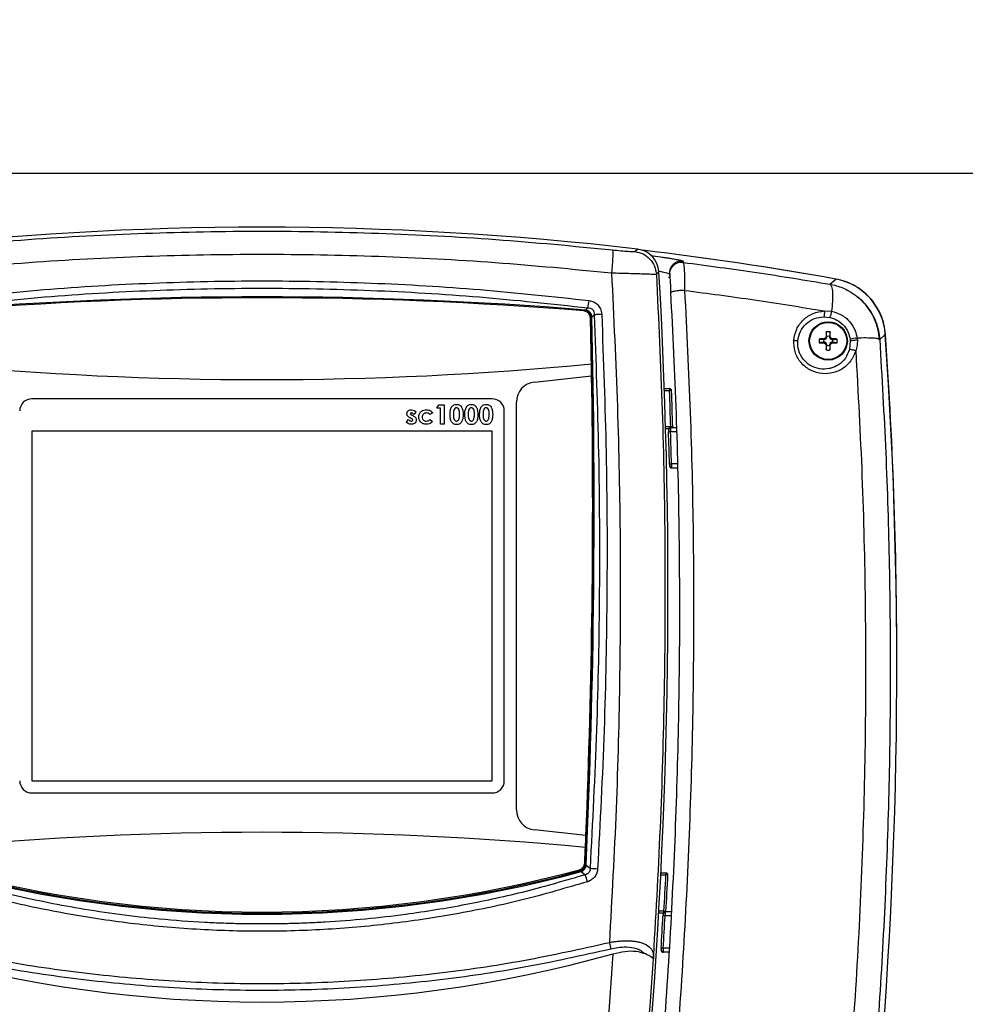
# Model space of a CAD drawing. Header units: inches. Extents: x 0.6 to 33.8, y 0 to 21.7.
# Tile 27 of 172: x 7.2 to 9.5, y 14.6 to 17. Entities that reach past the tile are written whole.
import ezdxf

# ---------------------------------------------------------------- set-up
doc = ezdxf.new("R2010")
doc.units = ezdxf.units.IN
doc.header["$MEASUREMENT"] = 0
doc.layers.add('FORMAT', color=7, linetype='Continuous')
doc.styles.add('SLDTEXTSTYLE3', font='TXT', dxfattribs={"width": 0.75})
doc.dimstyles.new('SLDDIMSTYLE0', dxfattribs={"dimtxt": 0.125, "dimasz": 0.13, "dimexe": 0, "dimexo": 0.0625, "dimgap": 0.03125, "dimtad": 0, "dimtih": 1, "dimtoh": 1, "dimdec": 1, "dimlfac": 4, "dimrnd": 1e-09, "dimzin": 12, "dimdsep": 46, "dimtxsty": 'SLDTEXTSTYLE3', "dimsah": 1, "dimcen": 0.09, "dimadec": 0, "dimazin": 3, "dimtfac": 1, "dimtdec": 1, "dimtofl": 0, "dimtmove": 0, "dimatfit": 3, "dimfxl": 1, "dimfrac": 2, "dimtolj": 1, "dimtzin": 12, "dimarcsym": 0})

# ---------------------------------------------------------------- blocks, each defined once
blk = doc.blocks.new('_D_3')
at = {"layer": 'FORMAT'}
for p, q in [((5.9903, 17.001), (3.3416, 17.001)), ((3.4666, 17.001), (3.4666, 10.7356)), ((3.2819, 10.7102), (3.2438, 10.7102)), ((3.2438, 10.7102), (3.2438, 10.5118)), ((3.6513, 10.7102), (3.6894, 10.7102)), ((3.6894, 10.7102), (3.6894, 10.5118)), ((3.2438, 10.5118), (3.2819, 10.5118)), ((3.6894, 10.5118), (3.6513, 10.5118)), ((3.4666, 4.0594), (3.4666, 10.3248)), ((13.003, 4.0594), (3.3416, 4.0594))]:
    blk.add_line(p, q, dxfattribs=at)
for points in [[(3.4666, 17.001), (3.4466, 16.871), (3.4866, 16.871)], [(3.4666, 4.0594), (3.4866, 4.1894), (3.4466, 4.1894)]]:
    blk.add_solid(points, dxfattribs=at)
at = {"layer": 'FORMAT', "char_height": 0.125, "attachment_point": 1, "style": 'SLDTEXTSTYLE3'}
for s, insert in [('1315', (3.2819, 10.6729)), ('51.8', (3.305, 10.4859))]:
    blk.add_mtext(s, dxfattribs=dict(at, insert=insert))

msp = doc.modelspace()

# ---------------------------------------------------------------- linework, layer by layer
at = {"color": 7, "linetype": 'Continuous'}
for p, q in [((11.9389, 16.626), (5.9863, 16.626)), ((8.6933, 16.4355), (8.6997, 16.4414)), ((8.8106, 16.4122), (8.8108, 16.4089)), ((8.7455, 16.3801), (8.7517, 16.3861)), ((8.7773, 16.3811), (8.7775, 16.3779)), ((8.7778, 16.3838), (8.7775, 16.3779)), ((8.7748, 16.3733), (8.7787, 16.3728)), ((9.1683, 16.3558), (9.1825, 16.3683)), ((8.5724, 16.2905), (8.5687, 16.2906)), ((8.5727, 16.2927), (8.5725, 16.2905)), ((8.5727, 16.2927), (8.5786, 16.2982)), ((9.1547, 16.2907), (9.1722, 16.2898)), ((8.5861, 16.2722), (8.5862, 16.276)), ((8.5883, 16.2761), (8.5862, 16.276)), ((8.5883, 16.2761), (8.5937, 16.2812)), ((9.1537, 16.2763), (9.168, 16.2749)), ((9.1688, 16.2393), (9.1676, 16.2283)), ((9.1424, 16.2221), (9.1535, 16.2209)), ((9.1534, 16.2225), (9.155, 16.2209)), ((9.1534, 16.2126), (9.155, 16.2142)), ((9.1535, 16.2209), (9.155, 16.2209)), ((9.155, 16.2142), (9.1535, 16.2141)), ((9.155, 16.2209), (9.1591, 16.2226)), ((9.1591, 16.2124), (9.155, 16.2142)), ((9.1574, 16.2243), (9.1591, 16.2226)), ((9.1574, 16.2107), (9.1591, 16.2124)), ((9.1591, 16.2226), (9.1609, 16.2267)), ((9.1609, 16.2083), (9.1591, 16.2124)), ((9.1593, 16.2283), (9.1609, 16.2267)), ((9.1609, 16.2267), (9.1608, 16.2283)), ((9.1692, 16.2283), (9.1676, 16.2267)), ((9.1676, 16.2283), (9.1676, 16.2267)), ((9.1676, 16.2267), (9.1693, 16.2226)), ((9.1693, 16.2124), (9.1676, 16.2083)), ((9.1711, 16.2243), (9.1693, 16.2226)), ((9.1693, 16.2226), (9.1734, 16.2209)), ((9.1734, 16.2142), (9.1693, 16.2124)), ((9.1711, 16.2107), (9.1693, 16.2124)), ((9.175, 16.2225), (9.1734, 16.2209)), ((9.1734, 16.2209), (9.175, 16.2209)), ((9.175, 16.2126), (9.1734, 16.2142)), ((9.175, 16.2141), (9.1734, 16.2142)), ((9.186, 16.2129), (9.175, 16.2141)), ((9.218, 16.2175), (9.2161, 16.1966)), ((9.2176, 16.2217), (9.218, 16.2175)), ((9.2348, 16.2243), (9.2353, 16.2192)), ((9.2897, 16.2207), (9.2883, 16.2214)), ((9.2897, 16.2207), (9.3035, 16.2333)), ((9.1593, 16.2067), (9.1609, 16.2083)), ((9.1596, 16.1957), (9.1608, 16.2067)), ((9.1608, 16.2067), (9.1609, 16.2083)), ((9.1692, 16.2067), (9.1676, 16.2083)), ((9.1676, 16.2083), (9.1676, 16.2067)), ((8.4483, 16.1171), (8.5877, 16.1321)), ((8.7649, 16.1011), (8.7776, 16.1011)), ((8.7651, 16.0962), (8.7776, 16.0962)), ((8.7776, 16.1011), (8.7776, 16.0962)), ((8.7825, 16.0963), (8.7776, 16.0962)), ((8.3453, 16.0765), (7.2233, 16.0765)), ((8.4044, 15.0739), (8.4044, 16.0682)), ((8.1596, 16.0437), (8.1544, 16.0381)), ((8.2101, 16.0538), (8.2151, 16.0616)), ((8.2197, 16.0538), (8.2101, 16.0538)), ((8.2151, 16.0616), (8.2281, 16.0616)), ((8.2197, 16.0147), (8.2197, 16.0538)), ((8.2281, 16.0616), (8.2281, 16.0147)), ((8.3748, 15.1444), (8.3748, 16.0469)), ((8.1362, 16.0199), (8.1413, 16.0255)), ((8.1482, 16.0283), (8.1454, 16.0297)), ((8.1488, 16.0368), (8.1518, 16.0353)), ((8.1933, 16.0255), (8.1999, 16.021)), ((8.2005, 16.042), (8.1935, 16.0381)), ((8.3453, 15.9977), (7.2233, 15.9977)), ((7.2233, 15.9977), (7.2233, 15.1444)), ((8.2281, 16.0147), (8.2197, 16.0147)), ((8.3453, 15.1444), (8.3453, 15.9977)), ((8.7804, 16.0076), (8.7679, 16.0076)), ((8.7753, 16.0027), (8.7681, 16.0027)), ((8.775, 16.0008), (8.775, 16.0005)), ((8.7801, 15.9961), (8.7751, 15.9959)), ((8.78, 16.0054), (8.7795, 16.0054)), ((8.7945, 16.0059), (8.7799, 16.0059)), ((8.7948, 15.9961), (8.7801, 15.9961)), ((8.7853, 16.0077), (8.7804, 16.0076)), ((8.7804, 16.0059), (8.7804, 16.0076)), ((8.7823, 15.9173), (8.7774, 15.9172)), ((8.7971, 15.9173), (8.7823, 15.9173)), ((8.7973, 15.9075), (8.7825, 15.9075)), ((7.2233, 15.1444), (8.3453, 15.1444)), ((7.2233, 15.1149), (8.3453, 15.1149)), ((8.5737, 15.0114), (8.4483, 15.025)), ((8.5723, 14.9392), (8.5722, 14.942)), ((8.5745, 14.939), (8.5722, 14.9391)), ((8.5745, 14.939), (8.5839, 14.9315)), ((8.5584, 14.9248), (8.5613, 14.9253)), ((8.5619, 14.9233), (8.5613, 14.9253)), ((8.5619, 14.9233), (8.5718, 14.9154)), ((8.7562, 14.9151), (8.7687, 14.9151)), ((8.7565, 14.92), (8.7687, 14.92)), ((8.7687, 14.92), (8.7687, 14.9151)), ((8.7623, 14.8216), (8.7512, 14.8216)), ((8.764, 14.8265), (8.7515, 14.8265)), ((8.764, 14.8238), (8.764, 14.8265)), ((8.7689, 14.8262), (8.764, 14.8265)), ((8.7819, 14.8248), (8.7669, 14.8248)), ((8.7666, 14.815), (8.7617, 14.8152)), ((8.7814, 14.815), (8.7666, 14.815)), ((8.7621, 14.7362), (8.7572, 14.7365)), ((8.7763, 14.7264), (8.7618, 14.7264)), ((8.7769, 14.7362), (8.7621, 14.7362)), ((8.7381, 14.7183), (8.7362, 14.7121)), ((8.7381, 14.7183), (8.7381, 14.7172)), ((8.7381, 14.7172), (8.7381, 14.7105))]:
    msp.add_line(p, q, dxfattribs=at)
at = {"color": 7, "linetype": 'Continuous', "flags": 128}
for points in [[(8.7754, 15.9982), (8.7752, 15.9979), (8.7751, 15.9976)], [(8.785, 16.0059), (8.7853, 16.0067), (8.7853, 16.0077)], [(8.7736, 14.9148), (8.7736, 14.9148), (8.7733, 14.9148), (8.7729, 14.9148), (8.7723, 14.9149), (8.7716, 14.9149), (8.7707, 14.915), (8.7697, 14.915), (8.7687, 14.9151)], [(8.7686, 14.8248), (8.7687, 14.8253), (8.7689, 14.8262)]]:
    msp.add_lwpolyline(points, dxfattribs=at)
at = {"color": 7, "linetype": 'Continuous'}
for radius in [0.0468, 0.0452]:
    msp.add_circle((9.1642, 16.2175), radius, dxfattribs=at)
for centre, radius, start, end in [((7.7843, 8.6208), 7.874, 83.32407, 96.67593), ((7.7863, 8.6191), 7.874, 79.78228, 83.24526), ((7.7863, 8.6191), 7.874, 79.78633, 83.24526), ((-5.0058, 15.6087), 13.7795, 354.69103, 3.23401), ((7.7843, 6.6769), 9.6481, 85.31299, 94.68701), ((7.7843, 6.6769), 9.6457, 85.33605, 94.66395), ((8.3976, 16.3357), 0.1848, 348.3121, 353.8998), ((8.5672, 16.2729), 0.0177, 1.333, 85.3361), ((8.5673, 16.2719), 0.0187, 74.7327, 85.8206), ((8.5673, 16.2719), 0.0187, 0.8957, 73.7662), ((-11.0937, 15.8115), 19.685, 357.4685, 1.34112), ((-11.0937, 15.8115), 19.6875, 357.45985, 1.35221), ((-11.083, 15.8157), 19.6732, 1.00747, 1.33297), ((10.1811, 16.203), 1.0221, 177.9642, 178.5809), ((9.1642, 16.2175), 0.0223, 78.0229, 101.9771), ((8.1474, 16.203), 1.0221, 1.4191, 2.0358), ((9.1642, 16.2175), 0.0223, 168.0229, 191.9771), ((9.1787, 15.2007), 1.0221, 91.4191, 92.0358), ((9.1787, 17.2344), 1.0221, 267.9642, 268.5809), ((9.1642, 16.2175), 0.0113, 162.515, 197.485), ((9.5099, 15.473), 0.8299, 115.1343, 115.4375), ((9.5099, 16.962), 0.8299, 244.5625, 244.8657), ((9.9087, 15.8719), 0.8299, 154.5625, 154.8657), ((9.9087, 16.5632), 0.8299, 205.1343, 205.4375), ((9.1642, 16.2175), 0.0113, 72.515, 107.485), ((8.4197, 15.8719), 0.8299, 25.1343, 25.4375), ((8.4197, 16.5632), 0.8299, 334.5625, 334.8657), ((8.8186, 15.473), 0.8299, 64.5625, 64.8657), ((8.8186, 16.962), 0.8299, 295.1343, 295.4375), ((9.1497, 15.2007), 1.0221, 87.9642, 88.5809), ((9.1642, 16.2175), 0.0113, 342.515, 17.485), ((9.1497, 17.2344), 1.0221, 271.4191, 272.0358), ((9.1642, 16.2175), 0.0223, 348.0229, 11.9771), ((9.2461, 16.0948), 0.13, 94.9832, 102.6483), ((-2.5287, 15.4186), 11.8602, 354.47369, 3.93851), ((-2.5363, 15.4259), 11.8679, 359.88883, 3.89965), ((10.1811, 16.232), 1.0221, 181.4191, 182.0358), ((9.1642, 16.2175), 0.0223, 258.0229, 281.9771), ((9.1642, 16.2175), 0.0113, 252.515, 287.485), ((8.1474, 16.232), 1.0221, 357.9642, 358.5809), ((7.7843, 24.523), 8.3999, 264.5153, 275.4847), ((-11.083, 15.8157), 19.6732, 0.92146, 1.00747), ((8.4536, 16.0682), 0.0492, 96.1305, 180), ((-11.083, 15.8157), 19.6732, 357.65701, 0.92146), ((8.7776, 16.0962), 0.00492, 2.0253, 90), ((-5.0058, 15.6087), 13.792, 1.65709, 2.02528), ((-5.0058, 15.6087), 13.7969, 1.65709, 2.02528), ((7.2233, 16.0469), 0.0295, 90, 180), ((8.3453, 16.0469), 0.0295, 0, 90), ((8.7799, 16.001), 0.00492, 90, 181.8267), ((-4.9779, 15.5621), 13.7598, 1.47869, 1.80658), ((-4.9779, 15.5621), 13.7648, 1.47869, 1.80658), ((8.7825, 15.9124), 0.00492, 181.4582, 270), ((7.2233, 15.1444), 0.0295, 180, 270), ((8.3453, 15.1444), 0.0295, 270, 0), ((8.4536, 15.0739), 0.0492, 180, 263.8358), ((7.7843, 6.6191), 8.3999, 84.61559, 95.38441), ((-11.083, 15.8157), 19.6732, 357.57094, 357.65701), ((-11.083, 15.8157), 19.6732, 357.46047, 357.57094), ((8.5532, 14.9448), 0.0177, 285.1971, 357.4605), ((8.5535, 14.9429), 0.0187, 285.1983, 348.9295), ((8.5535, 14.9429), 0.0187, 348.9295, 357.4685), ((7.7843, 17.7743), 2.9552, 254.7438, 285.2562), ((7.7843, 17.7743), 2.9528, 254.8017, 285.1983), ((7.7843, 17.7753), 2.9508, 254.8029, 285.1971), ((8.378, 14.8388), 0.2084, 16.6183, 21.5795), ((8.628, 15.4106), 0.4812, 264.7378, 266.9407), ((-5.0058, 15.6087), 13.792, 356.7485, 357.11702), ((8.7687, 14.9151), 0.00492, 357.117, 90), ((-5.0058, 15.6087), 13.7969, 356.7485, 357.11702), ((8.7669, 14.8199), 0.00492, 90, 176.9086), ((-4.9779, 15.5621), 13.7598, 356.56013, 356.88842), ((-4.9779, 15.5621), 13.7648, 356.56013, 356.88842), ((7.7843, 17.7743), 3.1693, 254.3305, 285.6695), ((-5.0058, 15.6087), 13.6749, 354.70538, 356.28543), ((8.7618, 14.7313), 0.00492, 176.5396, 270), ((-5.0058, 15.6087), 13.7732, 354.71505, 356.26081)]:
    msp.add_arc(centre, radius, start, end, dxfattribs=at)
for centre, major_axis, ratio, start_param, end_param in [((8.6927, 16.3827), (0.043, 0.0405), 0.998961, 5.584359, 6.981141), ((8.6926, 16.3826), (-0.0432, -0.0406), 0.995852, 2.44504, 3.838733), ((9.1561, 16.223), (0.11, 0.0987), 0.999021, 5.620878, 6.943657)]:
    msp.add_ellipse(centre, major_axis=major_axis, ratio=ratio, start_param=start_param, end_param=end_param, dxfattribs=at)
for points, knots in [([(6.9304, 16.4397), (7.0251, 16.4488), (7.2142, 16.4671), (7.4992, 16.4816), (7.7843, 16.4869), (8.0694, 16.4816), (8.3544, 16.4671), (8.5435, 16.4488), (8.6382, 16.4397)], [0, 0, 0, 0, 0.166927, 0.333509, 0.5, 0.666489, 0.833072, 1, 1, 1, 1]), ([(6.9324, 16.3836), (7.0268, 16.3927), (7.2155, 16.4109), (7.4998, 16.4254), (7.7843, 16.4306), (8.0688, 16.4254), (8.3531, 16.4109), (8.5418, 16.3927), (8.6362, 16.3836)], [0, 0, 0, 0, 0.166895, 0.333504, 0.500001, 0.666499, 0.833106, 1, 1, 1, 1]), ([(8.6382, 16.4397), (8.6386, 16.4387), (8.6393, 16.4365), (8.6393, 16.4235), (8.6382, 16.4051), (8.6369, 16.3906), (8.6362, 16.3836)], [0, 0, 0, 0, 0.2412, 0.5, 0.7588, 1, 1, 1, 1]), ([(8.6382, 16.4397), (8.6454, 16.439), (8.6597, 16.4375), (8.6776, 16.4359), (8.6903, 16.4351), (8.6923, 16.4353), (8.6933, 16.4355)], [0, 0, 0, 0, 0.252424, 0.503216, 0.752181, 1, 1, 1, 1]), ([(8.7312, 16.4258), (8.7396, 16.4247), (8.7521, 16.423), (8.7666, 16.4209), (8.7763, 16.4194), (8.7818, 16.4185), (8.7844, 16.418)], [0, 0, 0, 0, 0.41321, 0.620421, 0.816415, 1, 1, 1, 1]), ([(8.8108, 16.4089), (8.8087, 16.4091), (8.8043, 16.4094), (8.7979, 16.408), (8.7919, 16.4054), (8.7867, 16.4015), (8.7824, 16.3965), (8.7794, 16.3907), (8.7779, 16.3864), (8.7778, 16.384), (8.7778, 16.3838)], [0, 0, 0, 0, 0.140935, 0.28187, 0.422805, 0.56374, 0.704676, 0.845611, 0.986546, 1, 1, 1, 1]), ([(8.7844, 16.418), (8.7867, 16.4176), (8.7931, 16.4165), (8.801, 16.415), (8.8069, 16.4137), (8.8101, 16.4127), (8.8105, 16.4123), (8.8106, 16.4122)], [0, 0, 0, 0, 0.143132, 0.399348, 0.622517, 0.820023, 1, 1, 1, 1]), ([(8.8108, 16.4089), (8.8113, 16.4076), (8.8123, 16.405), (8.8135, 16.3895), (8.8142, 16.3677), (8.8143, 16.3498), (8.8143, 16.3408)], [0, 0, 0, 0, 0.249841, 0.499615, 0.749608, 1, 1, 1, 1]), ([(8.8108, 16.4089), (8.8707, 16.401), (8.9906, 16.3852), (9.109, 16.3656), (9.1683, 16.3558)], [0, 0, 0, 0, 0.499795, 1, 1, 1, 1]), ([(8.6362, 16.3836), (8.6415, 16.2748), (8.652, 16.0572), (8.6582, 15.7302), (8.6572, 15.4032), (8.6489, 15.0764), (8.6369, 14.859), (8.6309, 14.7503)], [0, 0, 0, 0, 0.200085, 0.400109, 0.600172, 0.800151, 1, 1, 1, 1]), ([(8.6362, 16.3836), (8.6437, 16.3834), (8.658, 16.383), (8.6784, 16.3824), (8.6969, 16.3818), (8.7132, 16.3813), (8.7266, 16.3809), (8.7368, 16.3805), (8.7436, 16.3803), (8.7448, 16.3802), (8.7454, 16.3801)], [0, 0, 0, 0, 0.130694, 0.25085, 0.378482, 0.500883, 0.626776, 0.75044, 0.874765, 1, 1, 1, 1]), ([(8.7454, 16.3801), (8.7507, 16.2695), (8.7613, 16.048), (8.7673, 15.7154), (8.7659, 15.3827), (8.7569, 15.0501), (8.7444, 14.8289), (8.7381, 14.7183)], [0, 0, 0, 0, 0.200012, 0.400051, 0.60013, 0.800107, 1, 1, 1, 1]), ([(8.7519, 16.388), (8.7525, 16.3879), (8.7617, 16.3859), (8.7697, 16.3838), (8.7764, 16.3818), (8.777, 16.3814), (8.7773, 16.3811)], [0, 0, 0, 0, 0.032182, 0.515676, 0.757948, 1, 1, 1, 1]), ([(8.7777, 16.3839), (8.7778, 16.3831), (8.7779, 16.3814), (8.7785, 16.3704), (8.7795, 16.3548), (8.7802, 16.3421), (8.7805, 16.3357)], [0, 0, 0, 0, 0.250219, 0.500218, 0.750092, 1, 1, 1, 1]), ([(6.9873, 16.316), (7.0756, 16.3256), (7.2521, 16.3448), (7.5182, 16.3602), (7.7843, 16.3657), (8.0504, 16.3602), (8.3165, 16.3448), (8.493, 16.3256), (8.5813, 16.316)], [0, 0, 0, 0, 0.167022, 0.333618, 0.500001, 0.666378, 0.832975, 1, 1, 1, 1]), ([(9.1683, 16.3558), (9.1698, 16.3544), (9.1729, 16.3515), (9.1751, 16.3364), (9.1751, 16.3152), (9.1732, 16.2981), (9.1722, 16.2898)], [0, 0, 0, 0, 0.242654, 0.499913, 0.75722, 1, 1, 1, 1]), ([(9.1683, 16.3558), (9.1736, 16.3547), (9.1843, 16.3525), (9.1996, 16.3469), (9.2131, 16.3407), (9.2208, 16.3353), (9.2241, 16.333)], [0, 0, 0, 0, 0.268587, 0.537354, 0.803071, 1, 1, 1, 1]), ([(9.3041, 16.2331), (9.3031, 16.2413), (9.3011, 16.2578), (9.293, 16.2815), (9.2813, 16.3035), (9.266, 16.3233), (9.2476, 16.3402), (9.2272, 16.3534), (9.2055, 16.3631), (9.1905, 16.3665), (9.183, 16.3682)], [0, 0, 0, 0, 0.127412, 0.254823, 0.382223, 0.509623, 0.636946, 0.76427, 0.882135, 1, 1, 1, 1]), ([(6.99, 16.2982), (7.0781, 16.3078), (7.254, 16.327), (7.5191, 16.3423), (7.7843, 16.3478), (8.0495, 16.3423), (8.3146, 16.327), (8.4905, 16.3078), (8.5786, 16.2982)], [0, 0, 0, 0, 0.1670701, 0.3335992, 0.4999999, 0.6664018, 0.8329288, 1, 1, 1, 1]), ([(8.78, 16.3354), (8.7849, 16.2368), (8.7947, 16.0397), (8.8015, 15.7425), (8.8023, 15.4449), (8.7965, 15.1473), (8.7843, 14.8501), (8.7661, 14.5539), (8.7487, 14.3578), (8.74, 14.2598)], [0, 0, 0, 0, 0.142912, 0.285742, 0.428518, 0.571391, 0.714191, 0.857095, 1, 1, 1, 1]), ([(8.8143, 16.3408), (8.8193, 16.2417), (8.8292, 16.0434), (8.836, 15.7443), (8.8368, 15.4447), (8.831, 15.1452), (8.8186, 14.846), (8.8003, 14.548), (8.7828, 14.3508), (8.7741, 14.2524)], [0, 0, 0, 0, 0.142786, 0.285746, 0.42855, 0.57151, 0.714269, 0.857352, 1, 1, 1, 1]), ([(8.7805, 16.3361), (8.7805, 16.3361), (8.7799, 16.3359), (8.7799, 16.3356), (8.78, 16.3354)], [0, 0, 0, 0, 0.0052, 1, 1, 1, 1]), ([(8.8143, 16.3408), (8.8124, 16.3407), (8.8083, 16.3406), (8.802, 16.3401), (8.7958, 16.3395), (8.7901, 16.3387), (8.7855, 16.3379), (8.7821, 16.337), (8.781, 16.3364), (8.7805, 16.3361)], [0, 0, 0, 0, 0.129453, 0.268535, 0.414864, 0.565102, 0.715331, 0.861634, 1, 1, 1, 1]), ([(8.8143, 16.3408), (8.8712, 16.3333), (8.9853, 16.3184), (9.0981, 16.2999), (9.1547, 16.2907)], [0, 0, 0, 0, 0.498321, 1, 1, 1, 1]), ([(9.2241, 16.333), (9.2276, 16.3308), (9.238, 16.3242), (9.2527, 16.3097), (9.2677, 16.2902), (9.2772, 16.272), (9.2829, 16.2567), (9.2862, 16.245), (9.2886, 16.2329), (9.2894, 16.2248), (9.2897, 16.2207)], [0, 0, 0, 0, 0.092525, 0.274023, 0.455528, 0.637034, 0.727513, 0.818523, 0.909263, 1, 1, 1, 1]), ([(8.5813, 16.316), (8.5853, 16.3152), (8.5932, 16.3135), (8.6031, 16.3061), (8.6103, 16.2955), (8.6115, 16.2869), (8.6122, 16.2824)], [0, 0, 0, 0, 0.242888, 0.483099, 0.726485, 1, 1, 1, 1]), ([(9.2891, 16.2203), (9.2882, 16.2291), (9.2863, 16.2463), (9.2779, 16.2704), (9.2665, 16.2915), (9.2527, 16.3093), (9.2403, 16.3218), (9.2322, 16.3275), (9.2298, 16.3292)], [0, 0, 0, 0, 0.208117, 0.405727, 0.592438, 0.768067, 0.932434, 1, 1, 1, 1]), ([(8.5724, 16.2905), (8.5723, 16.2904), (8.5723, 16.2902), (8.5723, 16.29), (8.5723, 16.29), (8.5723, 16.2899), (8.5723, 16.2899), (8.5723, 16.2899), (8.5723, 16.2899), (8.5724, 16.2899), (8.5725, 16.2899), (8.5725, 16.2899)], [0, 0, 0, 0, 0.463969, 0.60001, 0.670455, 0.692043, 0.711188, 0.73046, 0.763095, 0.801836, 1, 1, 1, 1]), ([(8.5862, 16.276), (8.586, 16.2777), (8.5858, 16.2803), (8.5842, 16.2837), (8.5823, 16.2862), (8.5799, 16.2882), (8.5767, 16.2899), (8.574, 16.2903), (8.5724, 16.2905)], [0, 0, 0, 0, 0.223449, 0.356522, 0.499374, 0.642408, 0.774604, 1, 1, 1, 1]), ([(8.5883, 16.2761), (8.5881, 16.278), (8.5877, 16.281), (8.5858, 16.2848), (8.5837, 16.2875), (8.5811, 16.2898), (8.5774, 16.2918), (8.5745, 16.2924), (8.5727, 16.2927)], [0, 0, 0, 0, 0.2231972, 0.3644357, 0.5020337, 0.6394368, 0.7802134, 1, 1, 1, 1]), ([(8.5786, 16.2982), (8.5808, 16.2981), (8.584, 16.2979), (8.5878, 16.296), (8.5902, 16.294), (8.592, 16.2916), (8.5938, 16.2873), (8.5938, 16.2837), (8.5937, 16.2812)], [0, 0, 0, 0, 0.250012, 0.366855, 0.478992, 0.592897, 0.712501, 1, 1, 1, 1]), ([(9.0804, 16.2191), (9.0821, 16.2283), (9.0856, 16.2469), (9.1028, 16.27), (9.1265, 16.2864), (9.1453, 16.2893), (9.1547, 16.2907)], [0, 0, 0, 0, 0.2436522, 0.494075, 0.7474231, 1, 1, 1, 1]), ([(9.1547, 16.2907), (9.1548, 16.2893), (9.1549, 16.2865), (9.1548, 16.2824), (9.1544, 16.2788), (9.1539, 16.2771), (9.1537, 16.2763)], [0, 0, 0, 0, 0.247, 0.502945, 0.757325, 1, 1, 1, 1]), ([(9.1722, 16.2898), (9.172, 16.2883), (9.1715, 16.2853), (9.1704, 16.281), (9.1692, 16.2773), (9.1684, 16.2757), (9.168, 16.2749)], [0, 0, 0, 0, 0.2482991, 0.5057234, 0.7600809, 1, 1, 1, 1]), ([(9.1722, 16.2898), (9.1796, 16.2877), (9.1966, 16.283), (9.2173, 16.2659), (9.2305, 16.2446), (9.2335, 16.2303), (9.2348, 16.2243)], [0, 0, 0, 0, 0.240059, 0.549844, 0.809954, 1, 1, 1, 1]), ([(8.5937, 16.2812), (8.5979, 16.1687), (8.6063, 15.9438), (8.6076, 15.6061), (8.6014, 15.2685), (8.5897, 15.0438), (8.5839, 14.9315)], [0, 0, 0, 0, 0.250072, 0.500116, 0.750105, 1, 1, 1, 1]), ([(8.6122, 16.2824), (8.6104, 16.2823), (8.6067, 16.2821), (8.6014, 16.2818), (8.5968, 16.2815), (8.5947, 16.2813), (8.5937, 16.2812)], [0, 0, 0, 0, 0.245022, 0.5, 0.754978, 1, 1, 1, 1]), ([(8.6122, 16.2824), (8.6164, 16.1698), (8.6248, 15.9444), (8.6261, 15.6061), (8.6198, 15.2678), (8.6082, 15.0427), (8.6023, 14.9301)], [0, 0, 0, 0, 0.249968, 0.500116, 0.749966, 1, 1, 1, 1]), ([(9.0902, 16.2175), (9.0917, 16.2254), (9.0949, 16.2412), (9.1099, 16.2602), (9.1301, 16.2735), (9.1459, 16.2754), (9.1537, 16.2763)], [0, 0, 0, 0, 0.246332, 0.497494, 0.750158, 1, 1, 1, 1]), ([(9.168, 16.2749), (9.174, 16.2731), (9.1875, 16.269), (9.2032, 16.2556), (9.2139, 16.2387), (9.2164, 16.2274), (9.2176, 16.2217)], [0, 0, 0, 0, 0.244007, 0.554315, 0.776443, 1, 1, 1, 1]), ([(9.1608, 16.2283), (9.1606, 16.2308), (9.1601, 16.2345), (9.1597, 16.2381), (9.1596, 16.2393)], [0, 0, 0, 0, 0.678069, 1, 1, 1, 1]), ([(9.2314, 16.1933), (9.2277, 16.1845), (9.2203, 16.1666), (9.1981, 16.1474), (9.1711, 16.137), (9.1423, 16.137), (9.1156, 16.1473), (9.0947, 16.1661), (9.0813, 16.1914), (9.0807, 16.2099), (9.0804, 16.2191)], [0, 0, 0, 0, 0.126902, 0.256446, 0.38589, 0.513181, 0.636908, 0.758034, 0.878687, 1, 1, 1, 1]), ([(9.0804, 16.2191), (9.0814, 16.219), (9.0835, 16.2188), (9.0862, 16.2184), (9.0885, 16.218), (9.0896, 16.2177), (9.0902, 16.2175)], [0, 0, 0, 0, 0.25329, 0.50813, 0.758769, 1, 1, 1, 1]), ([(9.2161, 16.1966), (9.2133, 16.1892), (9.2075, 16.1743), (9.1907, 16.1589), (9.176, 16.1522), (9.1605, 16.1484), (9.1429, 16.148), (9.1201, 16.1563), (9.1021, 16.1722), (9.0906, 16.1938), (9.0903, 16.2096), (9.0902, 16.2175)], [0, 0, 0, 0, 0.123825, 0.251973, 0.358469, 0.381775, 0.509793, 0.634374, 0.756248, 0.877459, 1, 1, 1, 1]), ([(9.1535, 16.2141), (9.151, 16.2138), (9.1473, 16.2134), (9.1436, 16.213), (9.1424, 16.2129)], [0, 0, 0, 0, 0.678069, 1, 1, 1, 1]), ([(9.175, 16.2209), (9.1775, 16.2212), (9.1812, 16.2216), (9.1848, 16.222), (9.186, 16.2221)], [0, 0, 0, 0, 0.678069, 1, 1, 1, 1]), ([(9.2353, 16.2192), (9.2337, 16.2191), (9.2304, 16.219), (9.2254, 16.2186), (9.2209, 16.2181), (9.219, 16.2177), (9.218, 16.2175)], [0, 0, 0, 0, 0.242665, 0.5, 0.757336, 1, 1, 1, 1]), ([(9.2353, 16.2192), (9.2353, 16.2148), (9.2353, 16.2059), (9.2327, 16.1976), (9.2314, 16.1933)], [0, 0, 0, 0, 0.495309, 1, 1, 1, 1]), ([(9.2883, 16.2214), (9.2876, 16.2218), (9.2857, 16.223), (9.2746, 16.2242), (9.2571, 16.2248), (9.2421, 16.2245), (9.2348, 16.2243)], [0, 0, 0, 0, 0.178724, 0.455132, 0.733261, 1, 1, 1, 1]), ([(9.2897, 16.2207), (9.295, 16.129), (9.3057, 15.9455), (9.314, 15.6691), (9.3165, 15.3924), (9.3128, 15.1158), (9.3029, 14.8395), (9.2874, 14.5639), (9.2719, 14.3813), (9.2642, 14.29)], [0, 0, 0, 0, 0.142862, 0.285726, 0.428483, 0.571273, 0.714061, 0.857025, 1, 1, 1, 1]), ([(9.1676, 16.2067), (9.1679, 16.2042), (9.1683, 16.2006), (9.1687, 16.1969), (9.1688, 16.1957)], [0, 0, 0, 0, 0.678069, 1, 1, 1, 1]), ([(9.2314, 16.1933), (9.237, 16.0912), (9.2482, 15.887), (9.2555, 15.5792), (9.2558, 15.2713), (9.2482, 14.9636), (9.2337, 14.6565), (9.2177, 14.4531), (9.2097, 14.3514)], [0, 0, 0, 0, 0.1666259, 0.3333164, 0.499887, 0.6665441, 0.8333001, 1, 1, 1, 1]), ([(9.2314, 16.1933), (9.23, 16.1938), (9.2271, 16.1947), (9.2227, 16.1957), (9.2188, 16.1964), (9.217, 16.1965), (9.2161, 16.1966)], [0, 0, 0, 0, 0.2439664, 0.4999998, 0.7560334, 1, 1, 1, 1]), ([(8.1374, 16.04), (8.1376, 16.0415), (8.138, 16.0445), (8.1412, 16.0477), (8.1448, 16.0493), (8.1472, 16.0495), (8.1484, 16.0496)], [0, 0, 0, 0, 0.2788256, 0.5585266, 0.7790354, 1, 1, 1, 1]), ([(8.1484, 16.0496), (8.1509, 16.0492), (8.1554, 16.0485), (8.1583, 16.0452), (8.1596, 16.0437)], [0, 0, 0, 0, 0.5586027, 1, 1, 1, 1]), ([(8.1662, 16.0317), (8.1666, 16.0344), (8.1672, 16.0398), (8.1724, 16.0458), (8.1787, 16.0491), (8.1829, 16.0494), (8.1851, 16.0496)], [0, 0, 0, 0, 0.279447, 0.5588036, 0.779297, 1, 1, 1, 1]), ([(8.1851, 16.0496), (8.1885, 16.0492), (8.1946, 16.0485), (8.1987, 16.044), (8.2005, 16.042)], [0, 0, 0, 0, 0.559358, 1, 1, 1, 1]), ([(8.2425, 16.0377), (8.2426, 16.0413), (8.2426, 16.0478), (8.2452, 16.0538), (8.2464, 16.0564)], [0, 0, 0, 0, 0.561096, 1, 1, 1, 1]), ([(8.2464, 16.0564), (8.2482, 16.0585), (8.2514, 16.0621), (8.2562, 16.0626), (8.2583, 16.0628)], [0, 0, 0, 0, 0.558689, 1, 1, 1, 1]), ([(8.2585, 16.0544), (8.2577, 16.0543), (8.256, 16.0541), (8.2531, 16.0519), (8.251, 16.0461), (8.251, 16.041), (8.2509, 16.0376)], [0, 0, 0, 0, 0.124897, 0.249662, 0.498629, 1, 1, 1, 1]), ([(8.2583, 16.0628), (8.2597, 16.0627), (8.2625, 16.0625), (8.2664, 16.0608), (8.2695, 16.0581), (8.2725, 16.0533), (8.2742, 16.0464), (8.2743, 16.0409), (8.2744, 16.0381)], [0, 0, 0, 0, 0.125048, 0.249911, 0.374751, 0.499824, 0.749491, 1, 1, 1, 1]), ([(8.266, 16.0381), (8.2659, 16.0414), (8.2659, 16.0464), (8.2636, 16.0518), (8.261, 16.0541), (8.2593, 16.0543), (8.2585, 16.0544)], [0, 0, 0, 0, 0.501448, 0.750378, 0.875297, 1, 1, 1, 1]), ([(8.2786, 16.0377), (8.2786, 16.0413), (8.2787, 16.0478), (8.2813, 16.0538), (8.2824, 16.0564)], [0, 0, 0, 0, 0.561096, 1, 1, 1, 1]), ([(8.2824, 16.0564), (8.2842, 16.0585), (8.2874, 16.0621), (8.2922, 16.0626), (8.2944, 16.0628)], [0, 0, 0, 0, 0.558689, 1, 1, 1, 1]), ([(8.2946, 16.0544), (8.2937, 16.0543), (8.292, 16.0541), (8.2892, 16.0519), (8.2871, 16.0461), (8.287, 16.041), (8.287, 16.0376)], [0, 0, 0, 0, 0.124897, 0.249662, 0.498629, 1, 1, 1, 1]), ([(8.2944, 16.0628), (8.2958, 16.0627), (8.2985, 16.0625), (8.3024, 16.0608), (8.3056, 16.0581), (8.3085, 16.0533), (8.3102, 16.0464), (8.3104, 16.0409), (8.3104, 16.0381)], [0, 0, 0, 0, 0.125048, 0.249911, 0.374751, 0.499824, 0.749491, 1, 1, 1, 1]), ([(8.302, 16.0381), (8.302, 16.0414), (8.302, 16.0464), (8.2996, 16.0518), (8.2971, 16.0541), (8.2954, 16.0543), (8.2946, 16.0544)], [0, 0, 0, 0, 0.501448, 0.750378, 0.875297, 1, 1, 1, 1]), ([(8.3146, 16.0377), (8.3147, 16.0413), (8.3147, 16.0478), (8.3173, 16.0538), (8.3185, 16.0564)], [0, 0, 0, 0, 0.561096, 1, 1, 1, 1]), ([(8.3185, 16.0564), (8.3203, 16.0585), (8.3235, 16.0621), (8.3283, 16.0626), (8.3304, 16.0628)], [0, 0, 0, 0, 0.558689, 1, 1, 1, 1]), ([(8.3306, 16.0544), (8.3298, 16.0543), (8.3281, 16.0541), (8.3252, 16.0519), (8.3231, 16.0461), (8.3231, 16.041), (8.3231, 16.0376)], [0, 0, 0, 0, 0.124897, 0.249662, 0.498629, 1, 1, 1, 1]), ([(8.3304, 16.0628), (8.3318, 16.0627), (8.3346, 16.0625), (8.3385, 16.0608), (8.3417, 16.0581), (8.3446, 16.0533), (8.3463, 16.0464), (8.3464, 16.0409), (8.3465, 16.0381)], [0, 0, 0, 0, 0.1250479, 0.2499115, 0.3747512, 0.4998235, 0.749491, 1, 1, 1, 1]), ([(8.3381, 16.0381), (8.3381, 16.0414), (8.338, 16.0464), (8.3357, 16.0518), (8.3331, 16.0541), (8.3315, 16.0543), (8.3306, 16.0544)], [0, 0, 0, 0, 0.501448, 0.750378, 0.875297, 1, 1, 1, 1]), ([(8.148, 16.0141), (8.1454, 16.0144), (8.1407, 16.0149), (8.1375, 16.0183), (8.1362, 16.0199)], [0, 0, 0, 0, 0.558975, 1, 1, 1, 1]), ([(8.1454, 16.0297), (8.1431, 16.0311), (8.14, 16.0329), (8.1376, 16.0369), (8.1375, 16.039), (8.1374, 16.04)], [0, 0, 0, 0, 0.5590287, 0.7795791, 1, 1, 1, 1]), ([(8.1413, 16.0255), (8.1424, 16.0245), (8.1443, 16.0226), (8.147, 16.0221), (8.1481, 16.0219)], [0, 0, 0, 0, 0.560464, 1, 1, 1, 1]), ([(8.1488, 16.0417), (8.1484, 16.0417), (8.1476, 16.0417), (8.1466, 16.0413), (8.1459, 16.0405), (8.1458, 16.0399), (8.1458, 16.0396)], [0, 0, 0, 0, 0.281077, 0.56121, 0.780983, 1, 1, 1, 1]), ([(8.1458, 16.0396), (8.1459, 16.0392), (8.146, 16.0384), (8.1473, 16.0376), (8.1482, 16.0371), (8.1488, 16.0368)], [0, 0, 0, 0, 0.277696, 0.5582214, 1, 1, 1, 1]), ([(8.1602, 16.0245), (8.16, 16.0229), (8.1595, 16.0195), (8.156, 16.016), (8.152, 16.0143), (8.1493, 16.0142), (8.148, 16.0141)], [0, 0, 0, 0, 0.279011, 0.558366, 0.778946, 1, 1, 1, 1]), ([(8.1481, 16.0219), (8.1486, 16.0219), (8.1495, 16.022), (8.1507, 16.0226), (8.1516, 16.0235), (8.1517, 16.0242), (8.1518, 16.0245)], [0, 0, 0, 0, 0.280836, 0.560873, 0.780885, 1, 1, 1, 1]), ([(8.1518, 16.0245), (8.1517, 16.025), (8.1514, 16.0261), (8.15, 16.0273), (8.1489, 16.0279), (8.1482, 16.0283)], [0, 0, 0, 0, 0.277544, 0.55818, 1, 1, 1, 1]), ([(8.1544, 16.0381), (8.1536, 16.0391), (8.1523, 16.0404), (8.1503, 16.0415), (8.1493, 16.0417), (8.1488, 16.0417)], [0, 0, 0, 0, 0.560093, 0.78033, 1, 1, 1, 1]), ([(8.1518, 16.0353), (8.1542, 16.034), (8.1576, 16.0322), (8.16, 16.0277), (8.1601, 16.0256), (8.1602, 16.0245)], [0, 0, 0, 0, 0.558868, 0.779296, 1, 1, 1, 1]), ([(8.1848, 16.0141), (8.1821, 16.0143), (8.1767, 16.0147), (8.1705, 16.0194), (8.1668, 16.0254), (8.1664, 16.0296), (8.1662, 16.0317)], [0, 0, 0, 0, 0.280293, 0.559321, 0.779679, 1, 1, 1, 1]), ([(8.1851, 16.0417), (8.1836, 16.0416), (8.1805, 16.0414), (8.177, 16.0387), (8.1749, 16.0353), (8.1747, 16.0329), (8.1746, 16.0317)], [0, 0, 0, 0, 0.2801548, 0.5593686, 0.7794777, 1, 1, 1, 1]), ([(8.1746, 16.0317), (8.1748, 16.0302), (8.1751, 16.0272), (8.1778, 16.0239), (8.1812, 16.0221), (8.1835, 16.022), (8.1847, 16.0219)], [0, 0, 0, 0, 0.279849, 0.559013, 0.779218, 1, 1, 1, 1]), ([(8.1847, 16.0219), (8.1865, 16.0221), (8.1898, 16.0223), (8.1923, 16.0245), (8.1933, 16.0255)], [0, 0, 0, 0, 0.559948, 1, 1, 1, 1]), ([(8.1999, 16.021), (8.1988, 16.0198), (8.1966, 16.0174), (8.1915, 16.0146), (8.1873, 16.0143), (8.1848, 16.0141)], [0, 0, 0, 0, 0.280349, 0.560553, 1, 1, 1, 1]), ([(8.1935, 16.0381), (8.1921, 16.0393), (8.1897, 16.0415), (8.1865, 16.0417), (8.1851, 16.0417)], [0, 0, 0, 0, 0.559003, 1, 1, 1, 1]), ([(8.2586, 16.0135), (8.2572, 16.0136), (8.2544, 16.0137), (8.2505, 16.0153), (8.2474, 16.018), (8.2444, 16.0227), (8.2427, 16.0295), (8.2426, 16.0349), (8.2425, 16.0377)], [0, 0, 0, 0, 0.125091, 0.249972, 0.374848, 0.499916, 0.749471, 1, 1, 1, 1]), ([(8.2509, 16.0376), (8.251, 16.0343), (8.251, 16.0295), (8.2534, 16.0242), (8.2561, 16.0222), (8.2577, 16.022), (8.2585, 16.0219)], [0, 0, 0, 0, 0.501409, 0.750151, 0.875083, 1, 1, 1, 1]), ([(8.2585, 16.0219), (8.2591, 16.022), (8.2603, 16.0221), (8.2622, 16.0231), (8.2631, 16.0244), (8.2637, 16.0251)], [0, 0, 0, 0, 0.280266, 0.560445, 1, 1, 1, 1]), ([(8.2744, 16.0381), (8.2743, 16.0354), (8.2742, 16.0298), (8.2725, 16.023), (8.2697, 16.0182), (8.2666, 16.0153), (8.2627, 16.0137), (8.2599, 16.0136), (8.2586, 16.0135)], [0, 0, 0, 0, 0.250517, 0.500211, 0.62531, 0.750131, 0.874926, 1, 1, 1, 1]), ([(8.2637, 16.0251), (8.2645, 16.0275), (8.2659, 16.0317), (8.266, 16.0361), (8.266, 16.0381)], [0, 0, 0, 0, 0.5584174, 1, 1, 1, 1]), ([(8.2946, 16.0135), (8.2932, 16.0136), (8.2905, 16.0137), (8.2866, 16.0153), (8.2835, 16.018), (8.2805, 16.0227), (8.2788, 16.0295), (8.2786, 16.0349), (8.2786, 16.0377)], [0, 0, 0, 0, 0.125091, 0.249972, 0.374848, 0.499916, 0.749471, 1, 1, 1, 1]), ([(8.287, 16.0376), (8.287, 16.0343), (8.287, 16.0295), (8.2895, 16.0242), (8.2921, 16.0222), (8.2938, 16.022), (8.2946, 16.0219)], [0, 0, 0, 0, 0.501409, 0.750151, 0.875083, 1, 1, 1, 1]), ([(8.3104, 16.0381), (8.3104, 16.0354), (8.3103, 16.0298), (8.3086, 16.023), (8.3057, 16.0182), (8.3027, 16.0153), (8.2988, 16.0137), (8.296, 16.0136), (8.2946, 16.0135)], [0, 0, 0, 0, 0.250517, 0.500211, 0.62531, 0.750131, 0.874926, 1, 1, 1, 1]), ([(8.2946, 16.0219), (8.2952, 16.022), (8.2964, 16.0221), (8.2983, 16.0231), (8.2992, 16.0244), (8.2997, 16.0251)], [0, 0, 0, 0, 0.280266, 0.560445, 1, 1, 1, 1]), ([(8.2997, 16.0251), (8.3005, 16.0275), (8.302, 16.0317), (8.302, 16.0361), (8.302, 16.0381)], [0, 0, 0, 0, 0.558417, 1, 1, 1, 1]), ([(8.3307, 16.0135), (8.3293, 16.0136), (8.3265, 16.0137), (8.3227, 16.0153), (8.3195, 16.018), (8.3166, 16.0227), (8.3148, 16.0295), (8.3147, 16.0349), (8.3146, 16.0377)], [0, 0, 0, 0, 0.125091, 0.249972, 0.374848, 0.499916, 0.749471, 1, 1, 1, 1]), ([(8.3231, 16.0376), (8.3231, 16.0343), (8.3231, 16.0295), (8.3256, 16.0242), (8.3282, 16.0222), (8.3298, 16.022), (8.3306, 16.0219)], [0, 0, 0, 0, 0.501409, 0.750151, 0.875083, 1, 1, 1, 1]), ([(8.3306, 16.0219), (8.3312, 16.022), (8.3324, 16.0221), (8.3343, 16.0231), (8.3352, 16.0244), (8.3358, 16.0251)], [0, 0, 0, 0, 0.280266, 0.560445, 1, 1, 1, 1]), ([(8.3465, 16.0381), (8.3464, 16.0354), (8.3463, 16.0298), (8.3446, 16.023), (8.3418, 16.0182), (8.3387, 16.0153), (8.3348, 16.0137), (8.3321, 16.0136), (8.3307, 16.0135)], [0, 0, 0, 0, 0.250517, 0.500211, 0.62531, 0.750131, 0.874926, 1, 1, 1, 1]), ([(8.3358, 16.0251), (8.3366, 16.0275), (8.3381, 16.0317), (8.3381, 16.0361), (8.3381, 16.0381)], [0, 0, 0, 0, 0.558417, 1, 1, 1, 1]), ([(8.7753, 16.0008), (8.7753, 16.0008), (8.7755, 16.0008), (8.7759, 16.0003), (8.7763, 15.9996), (8.7765, 15.9992)], [0, 0, 0, 0, 0.158233, 0.567999, 1, 1, 1, 1]), ([(8.778, 16.0027), (8.7777, 16.003), (8.7771, 16.0036), (8.7764, 16.0038), (8.7758, 16.0037), (8.7755, 16.0031), (8.7754, 16.0028)], [0, 0, 0, 0, 0.2722, 0.528615, 0.770655, 1, 1, 1, 1]), ([(8.7754, 16.0008), (8.7754, 16.0005), (8.7755, 15.9998), (8.7755, 15.9986), (8.7755, 15.9972), (8.7756, 15.9963), (8.7756, 15.9959)], [0, 0, 0, 0, 0.250263, 0.500366, 0.7503, 1, 1, 1, 1]), ([(8.7754, 16.0008), (8.7754, 16.0006), (8.7754, 15.9998), (8.7754, 15.9988), (8.7754, 15.9982)], [0, 0, 0, 0, 0.353176, 1, 1, 1, 1]), ([(8.78, 16.0052), (8.7796, 16.0051), (8.7789, 16.0051), (8.7779, 16.0048), (8.7771, 16.0043), (8.7766, 16.0039), (8.7764, 16.0038)], [0, 0, 0, 0, 0.266953, 0.525649, 0.771145, 1, 1, 1, 1]), ([(8.7799, 16.0059), (8.7799, 16.0058), (8.7799, 16.0058), (8.7799, 16.0052), (8.7799, 16.0051)], [0, 0, 0, 0, 0.97077, 1, 1, 1, 1]), ([(8.7799, 16.0051), (8.7799, 16.0049), (8.7799, 16.0043), (8.78, 16.0028), (8.78, 16.0008), (8.78, 15.9984), (8.7801, 15.9969), (8.7801, 15.9961)], [0, 0, 0, 0, 0.159179, 0.33284, 0.608949, 0.790245, 1, 1, 1, 1]), ([(8.7774, 15.9172), (8.7774, 15.9166), (8.7775, 15.9153), (8.7775, 15.9136), (8.7775, 15.9125), (8.7775, 15.9123), (8.7775, 15.9123)], [0, 0, 0, 0, 0.246442, 0.498863, 0.751797, 1, 1, 1, 1]), ([(8.7778, 15.9173), (8.7778, 15.9168), (8.7779, 15.9159), (8.7779, 15.9146), (8.7779, 15.9133), (8.7779, 15.9127), (8.778, 15.9123)], [0, 0, 0, 0, 0.249674, 0.499617, 0.749717, 1, 1, 1, 1]), ([(8.7789, 15.914), (8.7787, 15.9136), (8.7784, 15.9129), (8.778, 15.9123), (8.7778, 15.9123), (8.7778, 15.9123)], [0, 0, 0, 0, 0.426644, 0.830939, 1, 1, 1, 1]), ([(8.778, 15.9103), (8.7782, 15.91), (8.7785, 15.9095), (8.7791, 15.9094), (8.7797, 15.9097), (8.7803, 15.9103), (8.7805, 15.9106)], [0, 0, 0, 0, 0.229085, 0.471095, 0.727616, 1, 1, 1, 1]), ([(8.779, 15.9095), (8.7793, 15.9093), (8.7797, 15.9089), (8.7806, 15.9085), (8.7816, 15.9082), (8.7823, 15.9082), (8.7826, 15.9082)], [0, 0, 0, 0, 0.2293238, 0.4748817, 0.733351, 1, 1, 1, 1]), ([(8.7823, 15.9173), (8.7823, 15.9165), (8.7824, 15.915), (8.7824, 15.9126), (8.7824, 15.9106), (8.7824, 15.9091), (8.7824, 15.9078), (8.7825, 15.9076), (8.7825, 15.9075)], [0, 0, 0, 0, 0.153397, 0.287887, 0.499306, 0.629814, 0.756951, 1, 1, 1, 1]), ([(8.5613, 14.9253), (8.5627, 14.9258), (8.5656, 14.9269), (8.5693, 14.9301), (8.5718, 14.9344), (8.5721, 14.9377), (8.5723, 14.9392)], [0, 0, 0, 0, 0.2280588, 0.4892374, 0.7561736, 1, 1, 1, 1]), ([(8.5619, 14.9233), (8.5636, 14.924), (8.5669, 14.9252), (8.5708, 14.9289), (8.5736, 14.9335), (8.5742, 14.9371), (8.5745, 14.939)], [0, 0, 0, 0, 0.258295, 0.49236, 0.735425, 1, 1, 1, 1]), ([(8.5718, 14.9154), (8.5237, 14.9013), (8.428, 14.8731), (8.2817, 14.8413), (8.1512, 14.8199), (8.0365, 14.8068), (7.9646, 14.8012), (7.919, 14.7987), (7.8998, 14.7978), (7.8805, 14.7971), (7.8612, 14.7964), (7.842, 14.7959), (7.8228, 14.7956), (7.8035, 14.7954), (7.7829, 14.7953), (7.761, 14.7954), (7.7378, 14.7957), (7.7145, 14.7962), (7.6912, 14.7969), (7.6679, 14.7979), (7.6157, 14.8004), (7.5386, 14.8061), (7.4368, 14.8177), (7.3139, 14.8364), (7.1662, 14.8661), (7.0533, 14.899), (6.9968, 14.9154)], [0, 0, 0, 0, 0.094115, 0.187291, 0.28062, 0.342242, 0.403715, 0.415773, 0.427824, 0.43987, 0.45191, 0.463944, 0.475972, 0.487994, 0.500009, 0.514543, 0.529086, 0.543637, 0.558198, 0.572767, 0.587345, 0.65618, 0.717797, 0.779295, 0.889495, 1, 1, 1, 1]), ([(8.5839, 14.9315), (8.5839, 14.9295), (8.5839, 14.9267), (8.5826, 14.9232), (8.5812, 14.9208), (8.5794, 14.9188), (8.5763, 14.9166), (8.5736, 14.9159), (8.5718, 14.9154)], [0, 0, 0, 0, 0.259258, 0.382995, 0.504096, 0.624525, 0.746405, 1, 1, 1, 1]), ([(8.6023, 14.9301), (8.6019, 14.9268), (8.6009, 14.9198), (8.5956, 14.9101), (8.5876, 14.9023), (8.5809, 14.8997), (8.5777, 14.8984)], [0, 0, 0, 0, 0.230813, 0.495563, 0.761295, 1, 1, 1, 1]), ([(8.5777, 14.8984), (8.526, 14.8833), (8.4227, 14.853), (8.2647, 14.8197), (8.1054, 14.7953), (7.9451, 14.7808), (7.7843, 14.7759), (7.6235, 14.7808), (7.4632, 14.7953), (7.3039, 14.8197), (7.1459, 14.853), (7.0426, 14.8833), (6.9909, 14.8984)], [0, 0, 0, 0, 0.100436, 0.200544, 0.30048, 0.40028, 0.500007, 0.599732, 0.699531, 0.79947, 0.899576, 1, 1, 1, 1]), ([(8.762, 14.8201), (8.762, 14.8201), (8.762, 14.8199), (8.7619, 14.8188), (8.7618, 14.8172), (8.7617, 14.8159), (8.7617, 14.8152)], [0, 0, 0, 0, 0.246358, 0.498772, 0.751744, 1, 1, 1, 1]), ([(8.7619, 14.8197), (8.762, 14.8199), (8.762, 14.8202), (8.7624, 14.8201), (8.7628, 14.8195), (8.7631, 14.8187), (8.7633, 14.8183)], [0, 0, 0, 0, 0.223533, 0.466186, 0.725915, 1, 1, 1, 1]), ([(8.7624, 14.8201), (8.7624, 14.8197), (8.7623, 14.8191), (8.7623, 14.8178), (8.7622, 14.8165), (8.7621, 14.8156), (8.7621, 14.8151)], [0, 0, 0, 0, 0.250283, 0.500391, 0.750316, 1, 1, 1, 1]), ([(8.765, 14.8217), (8.7647, 14.822), (8.7642, 14.8227), (8.7636, 14.823), (8.763, 14.8229), (8.7627, 14.8223), (8.7625, 14.8221)], [0, 0, 0, 0, 0.2723694, 0.5288973, 0.7709186, 1, 1, 1, 1]), ([(8.7672, 14.824), (8.7668, 14.824), (8.7661, 14.824), (8.7651, 14.8238), (8.7643, 14.8234), (8.7638, 14.8231), (8.7636, 14.8229)], [0, 0, 0, 0, 0.26665, 0.52512, 0.770677, 1, 1, 1, 1]), ([(8.7669, 14.8248), (8.7669, 14.8247), (8.7669, 14.8245), (8.7668, 14.8232), (8.7668, 14.8217), (8.7667, 14.8197), (8.7667, 14.8173), (8.7666, 14.8158), (8.7666, 14.815)], [0, 0, 0, 0, 0.24209, 0.368831, 0.499003, 0.708693, 0.844249, 1, 1, 1, 1]), ([(6.9377, 14.7503), (7.0072, 14.7348), (7.1462, 14.704), (7.3578, 14.6733), (7.5707, 14.6543), (7.7843, 14.6481), (7.9979, 14.6543), (8.2108, 14.6733), (8.4224, 14.704), (8.5614, 14.7348), (8.6309, 14.7503)], [0, 0, 0, 0, 0.12515, 0.250153, 0.375096, 0.5, 0.624905, 0.749847, 0.87485, 1, 1, 1, 1]), ([(8.6309, 14.7503), (8.6339, 14.7508), (8.6397, 14.7519), (8.6482, 14.753), (8.6573, 14.754), (8.6672, 14.7545), (8.6779, 14.7546), (8.6882, 14.7539), (8.6975, 14.7526), (8.7061, 14.7507), (8.7142, 14.748), (8.7248, 14.7429), (8.7327, 14.7358), (8.7374, 14.7266), (8.7379, 14.7212), (8.7381, 14.7183)], [0, 0, 0, 0, 0.050008, 0.098943, 0.146666, 0.207551, 0.273415, 0.344765, 0.407245, 0.470528, 0.543062, 0.618017, 0.792275, 0.891485, 1, 1, 1, 1]), ([(8.6309, 14.7503), (8.6313, 14.7487), (8.6321, 14.7455), (8.633, 14.7411), (8.6337, 14.7373), (8.6339, 14.7355), (8.6341, 14.7346)], [0, 0, 0, 0, 0.252115, 0.508048, 0.759769, 1, 1, 1, 1]), ([(6.9345, 14.7346), (7.0046, 14.7191), (7.1441, 14.688), (7.3566, 14.6572), (7.57, 14.6381), (7.7843, 14.6319), (7.9986, 14.6381), (8.212, 14.6572), (8.4245, 14.688), (8.564, 14.7191), (8.6341, 14.7346)], [0, 0, 0, 0, 0.125579, 0.25017, 0.375248, 0.5, 0.624754, 0.749831, 0.874422, 1, 1, 1, 1]), ([(8.6341, 14.7346), (8.6399, 14.7359), (8.653, 14.7386), (8.675, 14.74), (8.694, 14.7372), (8.7082, 14.7313), (8.7134, 14.7263), (8.7162, 14.7237)], [0, 0, 0, 0, 0.164843, 0.372497, 0.642463, 0.808247, 1, 1, 1, 1]), ([(8.6403, 14.7228), (8.6498, 14.725), (8.6688, 14.7295), (8.6963, 14.73), (8.7096, 14.7258), (8.7162, 14.7237)], [0, 0, 0, 0, 0.333797, 0.668701, 1, 1, 1, 1]), ([(8.7362, 14.7121), (8.7336, 14.7141), (8.7293, 14.7173), (8.72, 14.7218), (8.7162, 14.7237)], [0, 0, 0, 0, 0.592325, 1, 1, 1, 1]), ([(8.7572, 14.7365), (8.7572, 14.7359), (8.7571, 14.7346), (8.757, 14.733), (8.7569, 14.7318), (8.7569, 14.7317), (8.7569, 14.7316)], [0, 0, 0, 0, 0.246556, 0.499017, 0.751906, 1, 1, 1, 1]), ([(8.7585, 14.7332), (8.7583, 14.7328), (8.7578, 14.7321), (8.7573, 14.7317), (8.757, 14.7316), (8.7569, 14.7319), (8.7569, 14.732)], [0, 0, 0, 0, 0.287254, 0.55141, 0.789393, 1, 1, 1, 1]), ([(8.7572, 14.7297), (8.7573, 14.7294), (8.7576, 14.7288), (8.7583, 14.7285), (8.7591, 14.7287), (8.7598, 14.7292), (8.7601, 14.7295)], [0, 0, 0, 0, 0.224886, 0.469547, 0.729654, 1, 1, 1, 1]), ([(8.7574, 14.7335), (8.7574, 14.7333), (8.7573, 14.7326), (8.7573, 14.732), (8.7573, 14.7317)], [0, 0, 0, 0, 0.403011, 1, 1, 1, 1]), ([(8.7576, 14.7366), (8.7575, 14.7361), (8.7575, 14.7352), (8.7574, 14.7342), (8.7574, 14.7337), (8.7574, 14.7335)], [0, 0, 0, 0, 0.429926, 0.860289, 1, 1, 1, 1]), ([(8.7583, 14.7286), (8.7585, 14.7283), (8.7591, 14.7279), (8.76, 14.7274), (8.7609, 14.7272), (8.7616, 14.7271), (8.7619, 14.7271)], [0, 0, 0, 0, 0.264088, 0.522085, 0.7687, 1, 1, 1, 1]), ([(8.7621, 14.7362), (8.7621, 14.7354), (8.762, 14.7339), (8.762, 14.7315), (8.7619, 14.7295), (8.7619, 14.728), (8.7618, 14.7267), (8.7618, 14.7265), (8.7618, 14.7264)], [0, 0, 0, 0, 0.155254, 0.290357, 0.499281, 0.630104, 0.757348, 1, 1, 1, 1]), ([(8.7381, 14.7105), (8.7379, 14.7108), (8.7376, 14.7112), (8.7367, 14.7118), (8.7362, 14.7121)], [0, 0, 0, 0, 0.506128, 1, 1, 1, 1])]:
    msp.add_open_spline(points, degree=3, knots=knots, dxfattribs=at)
for points in [[(8.6933, 16.4355), (8.7001, 16.434), (8.7136, 16.431), (8.7303, 16.418), (8.7422, 16.4006), (8.7444, 16.387), (8.7455, 16.3801)], [(8.8106, 16.4122), (8.8085, 16.4123), (8.8041, 16.4126), (8.7977, 16.4112), (8.7917, 16.4086), (8.7865, 16.4047), (8.7822, 16.3997), (8.7792, 16.394), (8.7773, 16.3877), (8.7773, 16.3833), (8.7773, 16.3811)]]:
    msp.add_open_spline(points, degree=3, dxfattribs=at)

# ---------------------------------------------------------------- dimensions: what is measured, and where the dimension line sits
at = {"layer": 'FORMAT'}
dim = msp.add_linear_dim(base=(3.4666, 4.0594), p1=(6.0403, 17.001), p2=(13.053, 4.0594), angle=90, dimstyle='SLDDIMSTYLE0', dxfattribs=at)
dim.commit()
dim.dimension.update_dxf_attribs({"geometry": '_D_3', "text_midpoint": (3.4666, 10.5302), "dimtype": 160})

doc.saveas('drawing.dxf')
